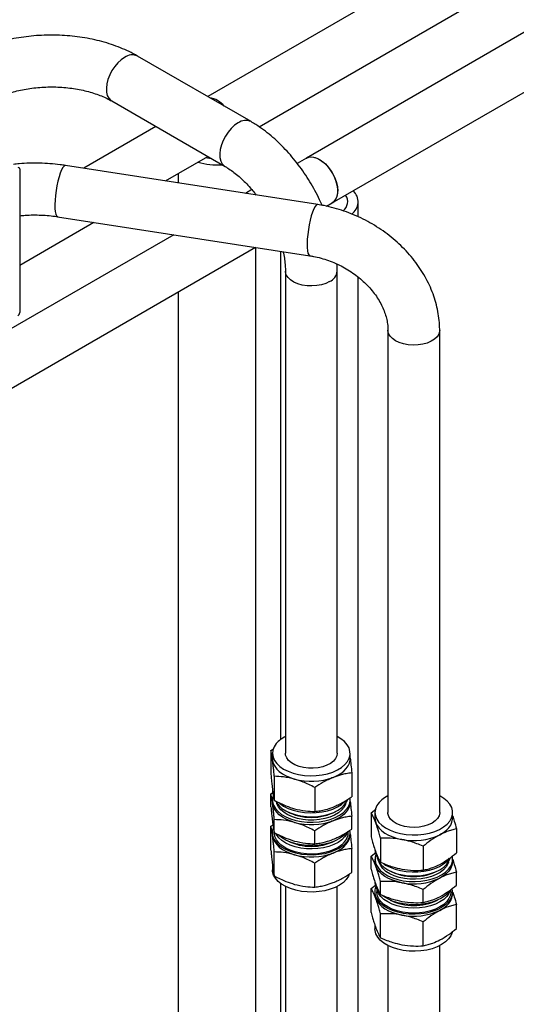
# Paper-space layout 'Sheet1' of a CAD drawing. Header units: millimetres. Extents: x 0 to 23548, y 0 to 16632.
# Tile 76 of 143: x 6011 to 6179, y 3915 to 4248. Entities that reach past the tile are written whole.
import ezdxf

# ---------------------------------------------------------------- set-up
doc = ezdxf.new("R2010")
doc.units = ezdxf.units.MM
doc.linetypes.add('SLD-Sólida', pattern=[0])

psp = doc.layouts.new('Sheet1')

# ---------------------------------------------------------------- linework, layer by layer
at = {"color": 7, "linetype": 'SLD-Sólida', "lineweight": 25, "ltscale": 28}
for p, q in [((7153.905, 4844.712), (6074.606, 4221.646)), ((6091.96, 4211.458), (7162.654, 4829.556)), ((6960.558, 4693.092), (6107.964, 4200.899)), ((6116.713, 4185.744), (6969.307, 4677.936)), ((6089.242, 4213.197), (6050.882, 4235.342)), ((6042.132, 4220.186), (6080.493, 4198.041)), ((6057.105, 4211.543), (6032.682, 4197.444)), ((6060.288, 4193.174), (6074.606, 4201.44)), ((6107.964, 4200.899), (6104.853, 4199.103)), ((6011.037, 4197.219), (6011.037, 4148.778)), ((6111.795, 4185.206), (6026.538, 4198.394)), ((6064.566, 4195.643), (6064.566, 4192.512)), ((6089.51, 4190.246), (6087.334, 4188.99)), ((6114.783, 4184.629), (6116.713, 4185.744)), ((6125.464, 4181.063), (6125.464, 4186.177)), ((6023.863, 4181.1), (6109.12, 4167.912)), ((6011.037, 4164.742), (6036.095, 4179.208)), ((6063.142, 4175.024), (5998.555, 4137.739)), ((6008.191, 4123.095), (6090.748, 4170.754)), ((6090.816, 3816.863), (6090.816, 4170.743)), ((6099.214, 4169.444), (6099.214, 4004.473)), ((6100.866, 4162.753), (6100.866, 3999.853)), ((6118.366, 3999.853), (6118.366, 4162.753)), ((6125.464, 3796.861), (6125.464, 4160.694)), ((6064.566, 4155.639), (6064.566, 3767.976)), ((6135.515, 4142.751), (6135.515, 3979.851)), ((6153.015, 3979.851), (6153.015, 4142.751)), ((6095.956, 4000.809), (6096.874, 4001.402)), ((6095.956, 4000.809), (6095.956, 3992.721)), ((6096.491, 3999.853), (6096.491, 3997.978)), ((6096.491, 3997.978), (6096.529, 3997.404)), ((6122.741, 3997.978), (6122.741, 3999.853)), ((6097.102, 3992.085), (6097.102, 3983.997)), ((6123.277, 3993.232), (6123.277, 3985.143)), ((6096.491, 3987.716), (6096.491, 3987.35)), ((6110.763, 3988.296), (6110.763, 3980.208)), ((6095.956, 3986.18), (6096.657, 3986.633)), ((6095.956, 3981.807), (6095.956, 3986.18)), ((6096.491, 3984.135), (6096.491, 3983.349)), ((6122.741, 3983.349), (6122.741, 3984.135)), ((6096.529, 3982.775), (6096.491, 3983.349)), ((6129.848, 3979.717), (6131.444, 3980.993)), ((6097.102, 3973.083), (6097.102, 3977.456)), ((6100.775, 3980.537), (6101.243, 3980.267)), ((6117.99, 3980.267), (6118.458, 3980.537)), ((6123.277, 3974.23), (6123.277, 3978.603)), ((6129.848, 3979.717), (6129.848, 3971.629)), ((6131.14, 3979.851), (6131.14, 3977.976)), ((6157.39, 3977.976), (6157.39, 3979.851)), ((6095.956, 3975.267), (6096.676, 3975.731)), ((6095.956, 3967.178), (6095.956, 3975.267)), ((6096.491, 3976.802), (6096.491, 3976.275)), ((6158.681, 3974.319), (6158.681, 3966.231)), ((6096.491, 3973.06), (6096.491, 3972.435)), ((6096.491, 3972.435), (6096.529, 3971.862)), ((6110.763, 3969.295), (6110.763, 3973.667)), ((6122.118, 3973.06), (6122.118, 3973.505)), ((6122.741, 3972.435), (6122.741, 3973.06)), ((6133.007, 3971.16), (6133.007, 3963.072)), ((6123.277, 3959.601), (6123.277, 3967.689)), ((6147.424, 3968.461), (6147.424, 3960.373)), ((6097.102, 3958.454), (6097.102, 3966.543)), ((6129.848, 3965.089), (6131.411, 3966.338)), ((6129.848, 3960.716), (6129.848, 3965.089)), ((6131.14, 3964.133), (6131.14, 3963.347)), ((6157.39, 3963.347), (6157.39, 3964.133)), ((6096.491, 3962.174), (6096.491, 3960.557)), ((6110.763, 3954.666), (6110.763, 3962.754)), ((6135.423, 3960.535), (6135.891, 3960.265)), ((6152.638, 3960.265), (6153.106, 3960.535)), ((6158.681, 3955.317), (6158.681, 3959.69)), ((6099.214, 3955.937), (6099.214, 3832.504)), ((6100.866, 3954.909), (6100.866, 3839.803)), ((6118.366, 3839.803), (6118.366, 3954.909)), ((6129.848, 3954.175), (6131.318, 3955.35)), ((6129.848, 3946.087), (6129.848, 3954.175)), ((6133.007, 3952.159), (6133.007, 3956.532)), ((6131.14, 3953.058), (6131.14, 3952.433)), ((6131.763, 3953.966), (6131.763, 3953.058)), ((6147.424, 3949.46), (6147.424, 3953.833)), ((6156.766, 3953.058), (6156.766, 3953.83)), ((6157.39, 3952.433), (6157.39, 3953.058)), ((6158.681, 3940.689), (6158.681, 3948.777)), ((6133.007, 3937.53), (6133.007, 3945.618)), ((6131.14, 3941.71), (6131.14, 3940.555)), ((6147.424, 3934.831), (6147.424, 3942.919)), ((6135.515, 3934.907), (6135.515, 3819.801)), ((6153.015, 3819.801), (6153.015, 3934.907))]:
    psp.add_line(p, q, dxfattribs=at)
at = {"color": 7, "linetype": 'SLD-Sólida', "lineweight": 25, "ltscale": 28, "flags": 128}
for points in [[(6046.507, 4234.909), (6045.336, 4234.104), (6044.208, 4233.069), (6043.162, 4231.844), (6042.237, 4230.47), (6041.467, 4228.999), (6040.879, 4227.483), (6040.494, 4225.977), (6040.327, 4224.536), (6040.383, 4223.212), (6040.66, 4222.052), (6041.149, 4221.098), (6041.831, 4220.386), (6042.132, 4220.186)], [(6084.868, 4212.764), (6083.697, 4211.959), (6082.568, 4210.924), (6081.523, 4209.698), (6080.598, 4208.325), (6079.828, 4206.854), (6079.24, 4205.338), (6078.855, 4203.832), (6078.688, 4202.391), (6078.743, 4201.067), (6079.021, 4199.907), (6079.509, 4198.953), (6080.192, 4198.241), (6080.482, 4198.047)], [(6073.948, 4201.06), (6074.512, 4200.934), (6075.842, 4200.726)], [(6107.964, 4200.899), (6108.75, 4201.213), (6109.769, 4201.304), (6110.88, 4201.107), (6112.044, 4200.628), (6113.219, 4199.885), (6114.362, 4198.905), (6115.432, 4197.723), (6116.391, 4196.382), (6117.202, 4194.931), (6117.838, 4193.421), (6118.275, 4191.907), (6118.498, 4190.445), (6118.498, 4189.087), (6118.275, 4187.882), (6117.838, 4186.873), (6117.202, 4186.097), (6116.713, 4185.744)], [(6107.964, 4200.899), (6108.287, 4201.06), (6109.245, 4201.295), (6110.315, 4201.242), (6111.458, 4200.902), (6112.633, 4200.288), (6113.797, 4199.423), (6114.909, 4198.337), (6115.928, 4197.07), (6116.817, 4195.667), (6117.544, 4194.18), (6118.083, 4192.661), (6118.414, 4191.166), (6118.526, 4189.75)], [(6025.2, 4196.892), (6024.772, 4195.839), (6024.359, 4194.567), (6023.976, 4193.12), (6023.638, 4191.551), (6023.356, 4189.917), (6023.14, 4188.277), (6023, 4186.69), (6022.938, 4185.213), (6022.959, 4183.901), (6023.06, 4182.799), (6023.239, 4181.949), (6023.489, 4181.381), (6023.801, 4181.115), (6023.863, 4181.1)], [(6026.538, 4198.394), (6026.425, 4198.396), (6026.042, 4198.193), (6025.629, 4197.686), (6025.2, 4196.892)], [(6110.457, 4183.704), (6110.029, 4182.652), (6109.616, 4181.379), (6109.233, 4179.932), (6108.894, 4178.363), (6108.613, 4176.729), (6108.397, 4175.089), (6108.256, 4173.502), (6108.195, 4172.026), (6108.216, 4170.713), (6108.317, 4169.612), (6108.496, 4168.761), (6108.746, 4168.193), (6109.057, 4167.927), (6109.119, 4167.912)], [(6111.795, 4185.206), (6111.682, 4185.208), (6111.299, 4185.006), (6110.886, 4184.498), (6110.457, 4183.704)], [(6115.804, 4159.181), (6114.521, 4158.57), (6113.061, 4158.109), (6111.476, 4157.817), (6109.825, 4157.703), (6108.165, 4157.772), (6106.559, 4158.02), (6105.062, 4158.44), (6103.731, 4159.015), (6102.612, 4159.726), (6101.746, 4160.546), (6101.165, 4161.446), (6100.889, 4162.393), (6100.866, 4162.742)], [(6152.716, 4141.444), (6152.135, 4140.544), (6151.269, 4139.724), (6150.15, 4139.013), (6148.819, 4138.438), (6147.322, 4138.018), (6145.716, 4137.77), (6144.056, 4137.701), (6142.405, 4137.815), (6140.82, 4138.107), (6139.36, 4138.568), (6138.077, 4139.179), (6137.018, 4139.92), (6136.221, 4140.762), (6135.715, 4141.677), (6135.517, 4142.631), (6135.515, 4142.737)], [(6153.015, 4142.752), (6152.992, 4142.391), (6152.716, 4141.444)], [(6097.786, 4003.134), (6097.057, 4002.053), (6096.622, 4000.921), (6096.492, 3999.763), (6096.67, 3998.607), (6097.151, 3997.481), (6097.924, 3996.41), (6098.972, 3995.42), (6100.268, 3994.534), (6101.784, 3993.773), (6103.484, 3993.154), (6105.327, 3992.692), (6107.271, 3992.398), (6109.27, 3992.279), (6111.277, 3992.337), (6113.245, 3992.571), (6115.127, 3992.976), (6116.881, 3993.543), (6118.465, 3994.257), (6119.841, 3995.102), (6120.977, 3996.059), (6121.847, 3997.104), (6122.431, 3998.214), (6122.714, 3999.363), (6122.69, 4000.523), (6122.36, 4001.667), (6121.731, 4002.769), (6120.818, 4003.802), (6119.642, 4004.743), (6118.366, 4005.5)], [(6096.529, 3997.404), (6096.771, 3996.423), (6097.232, 3995.468), (6097.905, 3994.557), (6098.779, 3993.703), (6099.838, 3992.923), (6101.065, 3992.23), (6102.437, 3991.635), (6103.933, 3991.148)], [(6118.366, 3999.853), (6118.251, 3999.037), (6117.828, 3998.108), (6117.108, 3997.243), (6116.116, 3996.471), (6114.89, 3995.822), (6113.474, 3995.319), (6111.918, 3994.98), (6110.279, 3994.816), (6108.615, 3994.835), (6106.988, 3995.035), (6105.456, 3995.409), (6104.075, 3995.944), (6102.893, 3996.62), (6101.955, 3997.413), (6101.294, 3998.294), (6100.933, 3999.232), (6100.866, 3999.853)], [(6117.02, 3991.721), (6118.371, 3992.333), (6119.573, 3993.041), (6120.604, 3993.833), (6121.447, 3994.696), (6122.088, 3995.616), (6122.515, 3996.576), (6122.721, 3997.56), (6122.741, 3997.978)], [(6096.746, 3985.62), (6096.519, 3984.625), (6096.543, 3983.465), (6096.873, 3982.321), (6097.502, 3981.219), (6098.415, 3980.185), (6099.591, 3979.245), (6101.001, 3978.418), (6102.614, 3977.726), (6104.39, 3977.184), (6106.289, 3976.805), (6108.266, 3976.598), (6110.275, 3976.567), (6112.268, 3976.714), (6114.199, 3977.035), (6116.023, 3977.522), (6117.697, 3978.164), (6119.181, 3978.946), (6120.441, 3979.849), (6121.447, 3980.854)], [(6097.594, 3983.66), (6097.82, 3983.249), (6098.613, 3982.213), (6099.677, 3981.262), (6100.986, 3980.418), (6102.507, 3979.703), (6104.203, 3979.134), (6106.032, 3978.725), (6107.95, 3978.486), (6109.909, 3978.424), (6111.86, 3978.539), (6113.757, 3978.829), (6115.551, 3979.287), (6117.199, 3979.901), (6118.661, 3980.657), (6119.899, 3981.535), (6120.885, 3982.514), (6121.593, 3983.57), (6121.863, 3984.188)], [(6131.78, 3982.188), (6131.308, 3981.061), (6131.14, 3979.905), (6131.28, 3978.748), (6131.723, 3977.616), (6132.461, 3976.537), (6133.476, 3975.536), (6134.743, 3974.636), (6136.234, 3973.858), (6137.913, 3973.221), (6139.74, 3972.738), (6141.674, 3972.423), (6143.669, 3972.282), (6145.677, 3972.318), (6147.652, 3972.531), (6149.548, 3972.915), (6151.32, 3973.462), (6152.927, 3974.159), (6154.331, 3974.989), (6155.498, 3975.933), (6156.403, 3976.969), (6157.023, 3978.072), (6157.344, 3979.217), (6157.358, 3980.377), (6157.065, 3981.525), (6156.473, 3982.633), (6155.594, 3983.676), (6154.45, 3984.63), (6153.067, 3985.472), (6153.015, 3985.498)], [(6103.933, 3976.519), (6102.437, 3977.006), (6101.065, 3977.601), (6099.838, 3978.295), (6098.779, 3979.075), (6097.905, 3979.928), (6097.232, 3980.839), (6096.771, 3981.794), (6096.529, 3982.775)], [(6121.321, 3983.104), (6121.206, 3982.735), (6120.667, 3981.68), (6119.842, 3980.688), (6118.752, 3979.786), (6117.425, 3978.997), (6115.896, 3978.34), (6114.205, 3977.833), (6112.395, 3977.49), (6110.512, 3977.319), (6108.607, 3977.324), (6106.728, 3977.506), (6104.923, 3977.859), (6103.24, 3978.375), (6101.722, 3979.04), (6100.409, 3979.837), (6099.334, 3980.745), (6098.525, 3981.742), (6098.004, 3982.8), (6097.911, 3983.104)], [(6098.916, 3982.962), (6098.972, 3982.917), (6100.268, 3982.031), (6101.784, 3981.27), (6103.484, 3980.651), (6105.327, 3980.189), (6107.271, 3979.895), (6109.27, 3979.775), (6111.277, 3979.834), (6113.245, 3980.068), (6115.127, 3980.473), (6116.881, 3981.039), (6118.465, 3981.753), (6119.841, 3982.599), (6120.977, 3983.555), (6121.2, 3983.787)], [(6122.741, 3983.349), (6122.721, 3982.931), (6122.515, 3981.947), (6122.088, 3980.987), (6121.447, 3980.068), (6120.604, 3979.204), (6119.573, 3978.412), (6118.371, 3977.704), (6117.02, 3977.092)], [(6131.14, 3977.976), (6131.181, 3977.377), (6131.428, 3976.396)], [(6153.015, 3979.851), (6153.011, 3979.71), (6152.807, 3978.756), (6152.294, 3977.843), (6151.49, 3977.002), (6150.426, 3976.264), (6149.139, 3975.656), (6147.675, 3975.199), (6146.089, 3974.911), (6144.436, 3974.801), (6142.777, 3974.873), (6141.172, 3975.126), (6139.679, 3975.549), (6138.352, 3976.128), (6137.238, 3976.841), (6136.378, 3977.663), (6135.803, 3978.564), (6135.534, 3979.512), (6135.515, 3979.851)], [(6153.052, 3972.348), (6154.25, 3973.058), (6155.276, 3973.852), (6156.114, 3974.717), (6156.749, 3975.638), (6157.171, 3976.599), (6157.372, 3977.583), (6157.39, 3977.976)], [(6121.447, 3969.779), (6120.441, 3968.775), (6119.181, 3967.871), (6117.697, 3967.089), (6116.023, 3966.447), (6114.199, 3965.96), (6112.268, 3965.64), (6110.275, 3965.493), (6108.266, 3965.524), (6106.289, 3965.731), (6104.39, 3966.11), (6102.614, 3966.652), (6101.001, 3967.344), (6099.591, 3968.17), (6098.415, 3969.111), (6097.502, 3970.145), (6096.873, 3971.246), (6096.543, 3972.39), (6096.519, 3973.55), (6096.702, 3974.411)], [(6131.428, 3976.396), (6131.895, 3975.442), (6132.573, 3974.532), (6133.452, 3973.68), (6134.516, 3972.902), (6135.746, 3972.211), (6137.122, 3971.619), (6138.621, 3971.135), (6140.216, 3970.768)], [(6096.529, 3971.862), (6096.771, 3970.881), (6097.232, 3969.926), (6097.905, 3969.014), (6098.779, 3968.161), (6099.838, 3967.381), (6101.065, 3966.687), (6102.437, 3966.092), (6103.933, 3965.605)], [(6120.885, 3969.935), (6119.899, 3968.956), (6118.661, 3968.078), (6117.199, 3967.322), (6115.551, 3966.708), (6113.757, 3966.25), (6111.86, 3965.96), (6109.909, 3965.845), (6107.95, 3965.908), (6106.032, 3966.146), (6104.203, 3966.555), (6102.507, 3967.124), (6100.986, 3967.839), (6099.677, 3968.683), (6098.613, 3969.634), (6097.82, 3970.67), (6097.318, 3971.765), (6097.118, 3972.892), (6097.115, 3973.06)], [(6120.885, 3971.646), (6119.899, 3970.667), (6118.661, 3969.788), (6117.199, 3969.033), (6115.551, 3968.419), (6113.757, 3967.961), (6111.86, 3967.671), (6109.909, 3967.556), (6107.95, 3967.618), (6106.032, 3967.857), (6104.203, 3968.266), (6102.507, 3968.835), (6100.986, 3969.55), (6099.677, 3970.394), (6098.613, 3971.345), (6097.82, 3972.381), (6097.626, 3972.729)], [(6121.447, 3972.994), (6120.441, 3971.99), (6119.181, 3971.087), (6117.697, 3970.305), (6116.023, 3969.662), (6114.199, 3969.175), (6112.268, 3968.855), (6110.275, 3968.708), (6108.266, 3968.739), (6106.289, 3968.946), (6104.39, 3969.325), (6102.614, 3969.867), (6101.001, 3970.559), (6099.591, 3971.385), (6098.415, 3972.326), (6098.285, 3972.452)], [(6117.02, 3966.179), (6118.371, 3966.79), (6119.573, 3967.498), (6120.604, 3968.291), (6121.447, 3969.154), (6122.088, 3970.074), (6122.515, 3971.033), (6122.721, 3972.017), (6122.741, 3972.435)], [(6121.828, 3973.226), (6121.593, 3972.702), (6120.885, 3971.646)], [(6131.438, 3965.74), (6131.186, 3964.766), (6131.171, 3963.606), (6131.464, 3962.459), (6132.057, 3961.35), (6132.935, 3960.307), (6134.08, 3959.354), (6135.463, 3958.512), (6137.052, 3957.802), (6138.811, 3957.241), (6140.697, 3956.841), (6142.667, 3956.612), (6144.674, 3956.559), (6146.672, 3956.684), (6148.613, 3956.984), (6150.453, 3957.451), (6152.147, 3958.074), (6153.656, 3958.84), (6154.946, 3959.729), (6155.985, 3960.722), (6156.749, 3961.795)], [(6131.822, 3964.936), (6131.918, 3964.504), (6132.377, 3963.403), (6133.129, 3962.357), (6134.155, 3961.392), (6135.43, 3960.531), (6136.922, 3959.796), (6138.595, 3959.205), (6140.408, 3958.772), (6142.316, 3958.508), (6144.271, 3958.42), (6146.227, 3958.509), (6148.134, 3958.774), (6149.946, 3959.208), (6151.618, 3959.801), (6153.109, 3960.537), (6154.383, 3961.398), (6155.407, 3962.364), (6156.156, 3963.411), (6156.607, 3964.488)], [(6134.131, 3962.533), (6134.743, 3962.133), (6136.234, 3961.355), (6137.913, 3960.717), (6139.74, 3960.235), (6141.674, 3959.92), (6143.669, 3959.779), (6145.677, 3959.815), (6147.652, 3960.028), (6149.548, 3960.412), (6151.32, 3960.959), (6152.927, 3961.655), (6154.331, 3962.485), (6155.498, 3963.43), (6156.386, 3964.442)], [(6131.428, 3961.767), (6131.181, 3962.748), (6131.14, 3963.347)], [(6140.216, 3956.139), (6138.621, 3956.506), (6137.122, 3956.99), (6135.746, 3957.582), (6134.516, 3958.274), (6133.452, 3959.052), (6132.573, 3959.903), (6131.895, 3960.814), (6131.428, 3961.767)], [(6155.97, 3963.102), (6155.785, 3962.554), (6155.197, 3961.508), (6154.326, 3960.529), (6153.194, 3959.644), (6151.832, 3958.875), (6150.273, 3958.243), (6148.558, 3957.763), (6146.733, 3957.447), (6144.843, 3957.305), (6142.939, 3957.34), (6141.068, 3957.551), (6139.281, 3957.932), (6137.623, 3958.474), (6136.136, 3959.162), (6134.86, 3959.979), (6133.828, 3960.904), (6133.066, 3961.912), (6132.594, 3962.978), (6132.581, 3963.026)], [(6157.39, 3963.347), (6157.372, 3962.954), (6157.171, 3961.97), (6156.749, 3961.009), (6156.114, 3960.088), (6155.276, 3959.223), (6154.25, 3958.429), (6153.052, 3957.719)], [(6121.447, 3957.276), (6120.441, 3956.272), (6119.181, 3955.368), (6117.697, 3954.586), (6116.023, 3953.944), (6114.199, 3953.457), (6112.268, 3953.136), (6110.275, 3952.99), (6108.266, 3953.02), (6106.289, 3953.228), (6104.39, 3953.607), (6102.614, 3954.149), (6101.001, 3954.841), (6099.591, 3955.667), (6098.415, 3956.608), (6097.502, 3957.641), (6096.873, 3958.743), (6096.543, 3959.887), (6096.491, 3960.557)], [(6122.466, 3959.013), (6122.176, 3958.357), (6121.447, 3957.276)], [(6156.749, 3950.721), (6155.985, 3949.648), (6154.946, 3948.655), (6153.656, 3947.765), (6152.147, 3947), (6150.453, 3946.376), (6148.613, 3945.909), (6146.672, 3945.61), (6144.674, 3945.485), (6142.667, 3945.538), (6140.697, 3945.767), (6138.811, 3946.167), (6137.052, 3946.728), (6135.463, 3947.438), (6134.08, 3948.279), (6132.935, 3949.233), (6132.057, 3950.276), (6131.464, 3951.384), (6131.171, 3952.532), (6131.186, 3953.692), (6131.438, 3954.666)], [(6131.14, 3952.433), (6131.181, 3951.834), (6131.428, 3950.854)], [(6131.428, 3950.854), (6131.895, 3949.9), (6132.573, 3948.99), (6133.452, 3948.138), (6134.516, 3947.36), (6135.746, 3946.669), (6137.122, 3946.076), (6138.621, 3945.593), (6140.216, 3945.226)], [(6156.156, 3950.832), (6155.407, 3949.785), (6154.383, 3948.819), (6153.109, 3947.958), (6151.618, 3947.222), (6149.946, 3946.63), (6148.134, 3946.196), (6146.227, 3945.931), (6144.271, 3945.841), (6142.316, 3945.929), (6140.408, 3946.193), (6138.595, 3946.626), (6136.922, 3947.217), (6135.43, 3947.952), (6134.155, 3948.813), (6133.129, 3949.778), (6132.377, 3950.824), (6131.918, 3951.925), (6131.763, 3953.054), (6131.763, 3953.058)], [(6156.592, 3953.567), (6156.156, 3952.543), (6155.407, 3951.496), (6154.383, 3950.53), (6153.109, 3949.669), (6151.618, 3948.933), (6149.946, 3948.34), (6148.134, 3947.906), (6146.227, 3947.641), (6144.271, 3947.552), (6142.316, 3947.64), (6140.408, 3947.904), (6138.595, 3948.337), (6136.922, 3948.928), (6135.43, 3949.663), (6134.155, 3950.524), (6133.129, 3951.489), (6132.377, 3952.535), (6131.918, 3953.636), (6131.888, 3953.752)], [(6156.51, 3953.546), (6155.985, 3952.863), (6154.946, 3951.87), (6153.656, 3950.981), (6152.147, 3950.215), (6150.453, 3949.591), (6148.613, 3949.124), (6146.672, 3948.825), (6144.674, 3948.7), (6142.667, 3948.753), (6140.697, 3948.982), (6138.811, 3949.382), (6137.052, 3949.943), (6135.463, 3950.653), (6134.08, 3951.494), (6133.61, 3951.849)], [(6153.052, 3946.805), (6154.25, 3947.515), (6155.276, 3948.31), (6156.114, 3949.175), (6156.749, 3950.096), (6157.171, 3951.056), (6157.372, 3952.041), (6157.39, 3952.433)], [(6156.766, 3953.058), (6156.613, 3951.933), (6156.156, 3950.832)], [(6156.749, 3938.218), (6155.985, 3937.145), (6154.946, 3936.152), (6153.656, 3935.262), (6152.147, 3934.497), (6150.453, 3933.873), (6148.613, 3933.406), (6146.672, 3933.107), (6144.674, 3932.982), (6142.667, 3933.034), (6140.697, 3933.263), (6138.811, 3933.663), (6137.052, 3934.225), (6135.463, 3934.934), (6134.08, 3935.776), (6132.935, 3936.729), (6132.057, 3937.773), (6131.464, 3938.881), (6131.171, 3940.029), (6131.14, 3940.555)], [(6157.279, 3939.575), (6157.221, 3939.345), (6156.749, 3938.218)]]:
    psp.add_lwpolyline(points, dxfattribs=at)
at = {"color": 7, "linetype": 'SLD-Sólida', "lineweight": 25, "ltscale": 784}
for centre, radius, start, end in [((6049.063, 4231.408), 4.335, 65.18497, 126.12549), ((6073.945, 4213.377), 8.024, 39.03066, 80.97472), ((6073.754, 4213.047), 8.381, 39.96363, 80.04175), ((6087.423, 4209.262), 4.335, 65.21132, 126.12312), ((6010.622, 4197.287), 0.42, 350.78596, 129.20329), ((6077.658, 4220.026), 21.431, 252.83436, 274.68533), ((6114.339, 4189.231), 4.219, 304.24813, 7.06405), ((6118.145, 4186.147), 3.764, 305.80232, 35.58358), ((6120.315, 4186.144), 5.1, 305.77869, 46.56302), ((6114.05, 4163.145), 4.335, 293.86881, 354.78686), ((6009.56, 4148.845), 1.479, 302.60548, 357.39452), ((6105.328, 3996.504), 10.042, 116.37799, 138.68327), ((6109.583, 4011.824), 21.434, 254.7152, 290.30169), ((6101.003, 3987.36), 4.511, 180.12991, 197.85934), ((6117.81, 3984.172), 4.923, 317.62769, 6.26858), ((6139.398, 3977.354), 9.023, 115.49496, 147.60363), ((6109.616, 3996.23), 18.027, 242.32096, 297.67904), ((6109.583, 3997.195), 21.434, 254.7152, 290.30169), ((6117.25, 3973.175), 4.869, 318.28814, 358.652), ((6117.828, 3973.087), 4.903, 317.57179, 8.33191), ((6144.241, 3991.01), 20.638, 258.75373, 295.2746), ((6109.616, 3986.686), 18.261, 244.14523, 295.85477), ((6109.583, 3986.282), 21.434, 254.7152, 290.30169), ((6136.132, 3967.448), 4.994, 181.15412, 216.21305), ((6152.79, 3964.129), 4.596, 329.48161, 11.55696), ((6144.265, 3976.239), 18.036, 242.33655, 297.66345), ((6144.241, 3976.381), 20.638, 258.75373, 295.2746), ((6136.289, 3956.409), 5.151, 181.50476, 221.61037), ((6152.819, 3953.049), 4.569, 329.36318, 14.41899), ((6144.265, 3966.681), 18.259, 244.14099, 295.85901), ((6144.241, 3965.468), 20.638, 258.75373, 295.2746)]:
    psp.add_arc(centre, radius, start, end, dxfattribs=at)
at = {"color": 7, "linetype": 'SLD-Sólida', "lineweight": 25, "ltscale": 28}
for points, knots in [([(6050.882, 4235.342), (6050.39, 4235.618), (6048.999, 4236.399), (6046.577, 4237.557), (6043.583, 4238.766), (6040.459, 4239.806), (6037.225, 4240.677), (6033.904, 4241.376), (6030.514, 4241.903), (6027.076, 4242.257), (6023.609, 4242.436), (6020.131, 4242.442), (6016.663, 4242.273), (6013.224, 4241.931), (6009.831, 4241.416), (6006.505, 4240.728), (6003.263, 4239.867), (6000.123, 4238.836), (5997.106, 4237.631), (5994.616, 4236.451), (5993.172, 4235.643), (5992.635, 4235.342)], [0, 0, 0, 0, 0.0303706, 0.0858699, 0.1412758, 0.1965762, 0.2517225, 0.3067068, 0.3615464, 0.4162736, 0.470929, 0.5255581, 0.5802084, 0.6349133, 0.689722, 0.7446836, 0.7998449, 0.8552464, 0.9109165, 0.96686, 1, 1, 1, 1]), ([(6001.384, 4220.186), (6001.674, 4220.349), (6002.517, 4220.822), (6004.078, 4221.568), (6006.115, 4222.383), (6008.333, 4223.109), (6010.706, 4223.731), (6013.209, 4224.235), (6015.813, 4224.612), (6018.489, 4224.852), (6021.206, 4224.953), (6023.931, 4224.91), (6026.632, 4224.725), (6029.278, 4224.401), (6031.837, 4223.944), (6034.279, 4223.364), (6036.576, 4222.672), (6038.697, 4221.882), (6040.567, 4221.049), (6041.633, 4220.461), (6042.132, 4220.186)], [0, 0, 0, 0, 0.02926521, 0.08526548, 0.14166466, 0.19852906, 0.25583194, 0.31351833, 0.37151776, 0.42975187, 0.48813874, 0.54659501, 0.60502865, 0.6633363, 0.72143483, 0.77924277, 0.8366828, 0.89368631, 0.95020151, 1, 1, 1, 1]), ([(6113.263, 4184.947), (6112.989, 4185.573), (6112.254, 4187.25), (6110.87, 4189.919), (6109.142, 4192.935), (6107.26, 4195.854), (6105.245, 4198.662), (6103.102, 4201.341), (6100.843, 4203.878), (6098.477, 4206.255), (6096.013, 4208.459), (6093.461, 4210.469), (6091.194, 4212.036), (6089.772, 4212.882), (6089.242, 4213.197)], [0, 0, 0, 0, 0.0527703, 0.1414589, 0.2301047, 0.3187851, 0.4075542, 0.4964916, 0.5856772, 0.6751865, 0.7650857, 0.8554205, 0.9461984, 1, 1, 1, 1]), ([(6026.538, 4198.394), (6025.929, 4198.483), (6024.189, 4198.737), (6021.277, 4199.022), (6017.809, 4199.196), (6014.333, 4199.186), (6011.351, 4199.054), (6009.552, 4198.855), (6008.894, 4198.782)], [0, 0, 0, 0, 0.1055214, 0.3011641, 0.4965698, 0.6918898, 0.8872937, 1, 1, 1, 1]), ([(6080.493, 4198.041), (6080.779, 4197.872), (6081.61, 4197.378), (6083.036, 4196.4), (6084.761, 4195.043), (6086.499, 4193.486), (6088.222, 4191.738), (6089.731, 4190.048), (6090.625, 4188.891), (6090.985, 4188.425)], [0, 0, 0, 0, 0.08306798, 0.24202731, 0.40211809, 0.56352847, 0.72618293, 0.88992562, 1, 1, 1, 1]), ([(6153.015, 4142.751), (6153.005, 4143.357), (6152.978, 4144.962), (6152.707, 4147.577), (6152.143, 4150.581), (6151.31, 4153.57), (6150.217, 4156.527), (6148.868, 4159.433), (6147.272, 4162.268), (6145.438, 4165.015), (6143.379, 4167.654), (6141.108, 4170.168), (6138.64, 4172.542), (6135.991, 4174.759), (6133.179, 4176.805), (6130.222, 4178.669), (6127.138, 4180.337), (6123.947, 4181.8), (6120.668, 4183.05), (6117.321, 4184.072), (6114.353, 4184.777), (6112.505, 4185.087), (6111.795, 4185.206)], [0, 0, 0, 0, 0.0306856, 0.0812128, 0.1319247, 0.1829407, 0.2342544, 0.2858434, 0.3376735, 0.3897042, 0.4418938, 0.4942035, 0.5466006, 0.5990594, 0.6515618, 0.7040965, 0.756657, 0.8092423, 0.8618538, 0.9144927, 0.9671602, 1, 1, 1, 1]), ([(6011.037, 4181.417), (6011.649, 4181.478), (6013.151, 4181.627), (6015.59, 4181.703), (6018.314, 4181.665), (6020.967, 4181.482), (6022.807, 4181.261), (6023.746, 4181.118), (6023.863, 4181.1)], [0, 0, 0, 0, 0.1439134, 0.3536543, 0.5636446, 0.7735535, 0.9717118, 1, 1, 1, 1]), ([(6100.099, 4169.308), (6100.138, 4169.143), (6100.363, 4168.206), (6100.609, 4166.58), (6100.833, 4164.539), (6100.856, 4163.323), (6100.866, 4162.753)], [0, 0, 0, 0, 0.0689962, 0.393982, 0.7161853, 1, 1, 1, 1]), ([(6109.12, 4167.912), (6109.536, 4167.843), (6110.797, 4167.633), (6112.91, 4167.131), (6115.43, 4166.336), (6117.899, 4165.345), (6120.289, 4164.172), (6122.573, 4162.831), (6124.728, 4161.336), (6126.73, 4159.706), (6128.56, 4157.961), (6130.2, 4156.122), (6131.634, 4154.213), (6132.854, 4152.256), (6133.849, 4150.275), (6134.618, 4148.289), (6135.154, 4146.321), (6135.463, 4144.461), (6135.498, 4143.298), (6135.515, 4142.751)], [0, 0, 0, 0, 0.02996204, 0.09084937, 0.1517739, 0.21268865, 0.27358507, 0.33444776, 0.39525879, 0.45600901, 0.51669933, 0.57734652, 0.63797784, 0.69865153, 0.75946604, 0.8205696, 0.88217269, 0.9445593, 1, 1, 1, 1]), ([(6118.366, 4162.753), (6118.366, 4163.315), (6118.367, 4164.096), (6118.301, 4164.896), (6118.283, 4165.12)], [0, 0, 0, 0, 0.7198203, 1, 1, 1, 1]), ([(6096.529, 3997.404), (6096.425, 3998.139), (6096.231, 3999.511), (6096.043, 4000.397), (6095.956, 4000.809)], [0, 0, 0, 0, 0.53525105, 1, 1, 1, 1]), ([(6097.102, 3992.085), (6097.046, 3992.682), (6096.937, 3993.828), (6096.745, 3995.662), (6096.61, 3996.751), (6096.529, 3997.404)], [0, 0, 0, 0, 0.3030737, 0.5821129, 1, 1, 1, 1]), ([(6122.741, 3998.229), (6122.833, 3997.482), (6123.014, 3995.998), (6123.19, 3994.15), (6123.277, 3993.232)], [0, 0, 0, 0, 0.50297237, 1, 1, 1, 1]), ([(6095.956, 3992.721), (6096.012, 3992.124), (6096.121, 3990.978), (6096.313, 3989.144), (6096.448, 3988.055), (6096.529, 3987.402)], [0, 0, 0, 0, 0.3030737, 0.5821129, 1, 1, 1, 1]), ([(6103.933, 3991.148), (6102.694, 3991.435), (6100.38, 3991.971), (6098.142, 3992.049), (6097.102, 3992.085)], [0, 0, 0, 0, 0.5352511, 1, 1, 1, 1]), ([(6110.763, 3988.296), (6110.087, 3988.649), (6108.788, 3989.326), (6106.51, 3990.337), (6104.899, 3990.844), (6103.933, 3991.148)], [0, 0, 0, 0, 0.3030737, 0.5821129, 1, 1, 1, 1]), ([(6117.02, 3991.721), (6115.885, 3991.217), (6113.765, 3990.276), (6111.716, 3988.924), (6110.763, 3988.296)], [0, 0, 0, 0, 0.5352511, 1, 1, 1, 1]), ([(6123.277, 3993.232), (6122.658, 3993.152), (6121.468, 3992.999), (6119.381, 3992.556), (6117.905, 3992.034), (6117.02, 3991.721)], [0, 0, 0, 0, 0.3030737, 0.5821129, 1, 1, 1, 1]), ([(6096.529, 3987.402), (6096.633, 3986.667), (6096.827, 3985.294), (6097.015, 3984.408), (6097.102, 3983.997)], [0, 0, 0, 0, 0.5352511, 1, 1, 1, 1]), ([(6096.529, 3982.775), (6096.425, 3983.51), (6096.231, 3984.883), (6096.043, 3985.768), (6095.956, 3986.18)], [0, 0, 0, 0, 0.5352511, 1, 1, 1, 1]), ([(6117.02, 3981.719), (6118.155, 3982.223), (6120.275, 3983.164), (6122.325, 3984.515), (6123.277, 3985.143)], [0, 0, 0, 0, 0.5352511, 1, 1, 1, 1]), ([(6095.956, 3981.807), (6096.012, 3981.21), (6096.121, 3980.064), (6096.313, 3978.23), (6096.448, 3977.141), (6096.529, 3976.488)], [0, 0, 0, 0, 0.3030737, 0.5821129, 1, 1, 1, 1]), ([(6097.102, 3977.456), (6097.046, 3978.053), (6096.937, 3979.199), (6096.745, 3981.033), (6096.61, 3982.122), (6096.529, 3982.775)], [0, 0, 0, 0, 0.3030737, 0.5821129, 1, 1, 1, 1]), ([(6097.102, 3983.997), (6097.779, 3983.644), (6099.078, 3982.968), (6101.356, 3981.957), (6102.967, 3981.449), (6103.933, 3981.145)], [0, 0, 0, 0, 0.3030737, 0.5821129, 1, 1, 1, 1]), ([(6103.933, 3981.145), (6105.172, 3980.858), (6107.486, 3980.322), (6109.723, 3980.244), (6110.763, 3980.208)], [0, 0, 0, 0, 0.5352511, 1, 1, 1, 1]), ([(6110.763, 3980.208), (6111.383, 3980.288), (6112.573, 3980.44), (6114.659, 3980.884), (6116.135, 3981.406), (6117.02, 3981.719)], [0, 0, 0, 0, 0.3030737, 0.5821129, 1, 1, 1, 1]), ([(6122.741, 3983.6), (6122.833, 3982.853), (6123.014, 3981.369), (6123.19, 3979.521), (6123.277, 3978.603)], [0, 0, 0, 0, 0.5029724, 1, 1, 1, 1]), ([(6103.933, 3976.519), (6102.694, 3976.806), (6100.38, 3977.343), (6098.142, 3977.42), (6097.102, 3977.456)], [0, 0, 0, 0, 0.5352511, 1, 1, 1, 1]), ([(6123.277, 3978.603), (6122.658, 3978.523), (6121.468, 3978.371), (6119.381, 3977.927), (6117.905, 3977.405), (6117.02, 3977.092)], [0, 0, 0, 0, 0.3030737, 0.5821129, 1, 1, 1, 1]), ([(6131.428, 3976.396), (6131.141, 3977.116), (6130.606, 3978.46), (6130.089, 3979.318), (6129.848, 3979.717)], [0, 0, 0, 0, 0.5352511, 1, 1, 1, 1]), ([(6157.39, 3978.675), (6157.579, 3978.118), (6158.017, 3976.833), (6158.441, 3975.229), (6158.681, 3974.319)], [0, 0, 0, 0, 0.4327998, 1, 1, 1, 1]), ([(6096.529, 3971.862), (6096.425, 3972.596), (6096.231, 3973.969), (6096.043, 3974.855), (6095.956, 3975.267)], [0, 0, 0, 0, 0.5352511, 1, 1, 1, 1]), ([(6096.529, 3976.488), (6096.633, 3975.753), (6096.827, 3974.381), (6097.015, 3973.495), (6097.102, 3973.083)], [0, 0, 0, 0, 0.5352511, 1, 1, 1, 1]), ([(6110.763, 3973.667), (6110.087, 3974.02), (6108.788, 3974.697), (6106.51, 3975.708), (6104.899, 3976.215), (6103.933, 3976.519)], [0, 0, 0, 0, 0.3030737, 0.5821129, 1, 1, 1, 1]), ([(6117.02, 3977.092), (6115.885, 3976.588), (6113.765, 3975.647), (6111.716, 3974.295), (6110.763, 3973.667)], [0, 0, 0, 0, 0.5352511, 1, 1, 1, 1]), ([(6117.02, 3970.805), (6118.155, 3971.309), (6120.275, 3972.251), (6122.325, 3973.602), (6123.277, 3974.23)], [0, 0, 0, 0, 0.5352511, 1, 1, 1, 1]), ([(6133.007, 3971.16), (6132.851, 3971.749), (6132.551, 3972.879), (6132.024, 3974.685), (6131.651, 3975.755), (6131.428, 3976.396)], [0, 0, 0, 0, 0.3030737, 0.5821129, 1, 1, 1, 1]), ([(6158.681, 3974.319), (6158.124, 3974.194), (6157.053, 3973.954), (6155.176, 3973.356), (6153.848, 3972.726), (6153.052, 3972.348)], [0, 0, 0, 0, 0.3030737, 0.5821129, 1, 1, 1, 1]), ([(6097.102, 3966.543), (6097.046, 3967.139), (6096.937, 3968.285), (6096.745, 3970.119), (6096.61, 3971.209), (6096.529, 3971.862)], [0, 0, 0, 0, 0.3030737, 0.5821129, 1, 1, 1, 1]), ([(6097.102, 3973.083), (6097.779, 3972.731), (6099.078, 3972.054), (6101.356, 3971.043), (6102.967, 3970.536), (6103.933, 3970.232)], [0, 0, 0, 0, 0.3030737, 0.5821129, 1, 1, 1, 1]), ([(6110.763, 3969.295), (6111.383, 3969.374), (6112.573, 3969.527), (6114.659, 3969.97), (6116.135, 3970.492), (6117.02, 3970.805)], [0, 0, 0, 0, 0.3030737, 0.5821129, 1, 1, 1, 1]), ([(6122.741, 3972.686), (6122.833, 3971.94), (6123.014, 3970.455), (6123.19, 3968.608), (6123.277, 3967.689)], [0, 0, 0, 0, 0.5029724, 1, 1, 1, 1]), ([(6129.848, 3971.629), (6130.005, 3971.041), (6130.305, 3969.911), (6130.832, 3968.104), (6131.205, 3967.035), (6131.428, 3966.394)], [0, 0, 0, 0, 0.3030737, 0.5821129, 1, 1, 1, 1]), ([(6140.216, 3970.768), (6138.908, 3970.956), (6136.466, 3971.308), (6134.105, 3971.207), (6133.007, 3971.16)], [0, 0, 0, 0, 0.5352511, 1, 1, 1, 1]), ([(6147.424, 3968.461), (6146.71, 3968.76), (6145.339, 3969.333), (6142.935, 3970.162), (6141.235, 3970.541), (6140.216, 3970.768)], [0, 0, 0, 0, 0.3030737, 0.5821129, 1, 1, 1, 1]), ([(6153.052, 3972.348), (6152.031, 3971.76), (6150.124, 3970.662), (6148.281, 3969.16), (6147.424, 3968.461)], [0, 0, 0, 0, 0.5352511, 1, 1, 1, 1]), ([(6103.933, 3970.232), (6105.172, 3969.945), (6107.486, 3969.408), (6109.723, 3969.331), (6110.763, 3969.295)], [0, 0, 0, 0, 0.5352511, 1, 1, 1, 1]), ([(6123.277, 3967.689), (6122.658, 3967.61), (6121.468, 3967.457), (6119.381, 3967.013), (6117.905, 3966.492), (6117.02, 3966.179)], [0, 0, 0, 0, 0.3030737, 0.5821129, 1, 1, 1, 1]), ([(6095.956, 3967.178), (6096.012, 3966.582), (6096.121, 3965.436), (6096.313, 3963.602), (6096.448, 3962.512), (6096.529, 3961.859)], [0, 0, 0, 0, 0.3030737, 0.5821129, 1, 1, 1, 1]), ([(6103.933, 3965.605), (6102.694, 3965.893), (6100.38, 3966.429), (6098.142, 3966.507), (6097.102, 3966.543)], [0, 0, 0, 0, 0.5352511, 1, 1, 1, 1]), ([(6110.763, 3962.754), (6110.087, 3963.106), (6108.788, 3963.783), (6106.51, 3964.794), (6104.899, 3965.301), (6103.933, 3965.605)], [0, 0, 0, 0, 0.3030737, 0.5821129, 1, 1, 1, 1]), ([(6117.02, 3966.179), (6115.885, 3965.675), (6113.765, 3964.733), (6111.716, 3963.382), (6110.763, 3962.754)], [0, 0, 0, 0, 0.5352511, 1, 1, 1, 1]), ([(6131.428, 3961.767), (6131.141, 3962.487), (6130.606, 3963.831), (6130.089, 3964.69), (6129.848, 3965.089)], [0, 0, 0, 0, 0.5352511, 1, 1, 1, 1]), ([(6131.428, 3966.394), (6131.714, 3965.674), (6132.25, 3964.33), (6132.767, 3963.471), (6133.007, 3963.072)], [0, 0, 0, 0, 0.5352511, 1, 1, 1, 1]), ([(6153.052, 3962.345), (6154.073, 3962.933), (6155.98, 3964.03), (6157.824, 3965.533), (6158.681, 3966.231)], [0, 0, 0, 0, 0.5352511, 1, 1, 1, 1]), ([(6096.529, 3961.859), (6096.633, 3961.124), (6096.827, 3959.752), (6097.015, 3958.866), (6097.102, 3958.454)], [0, 0, 0, 0, 0.5352511, 1, 1, 1, 1]), ([(6133.007, 3956.532), (6132.851, 3957.12), (6132.551, 3958.25), (6132.024, 3960.056), (6131.651, 3961.126), (6131.428, 3961.767)], [0, 0, 0, 0, 0.3030737, 0.5821129, 1, 1, 1, 1]), ([(6133.007, 3963.072), (6133.721, 3962.774), (6135.092, 3962.201), (6137.496, 3961.371), (6139.196, 3960.993), (6140.216, 3960.766)], [0, 0, 0, 0, 0.3030737, 0.5821129, 1, 1, 1, 1]), ([(6140.216, 3960.766), (6141.523, 3960.577), (6143.965, 3960.225), (6146.326, 3960.326), (6147.424, 3960.373)], [0, 0, 0, 0, 0.5352511, 1, 1, 1, 1]), ([(6147.424, 3960.373), (6147.981, 3960.498), (6149.051, 3960.739), (6150.928, 3961.336), (6152.256, 3961.967), (6153.052, 3962.345)], [0, 0, 0, 0, 0.3030737, 0.5821129, 1, 1, 1, 1]), ([(6157.39, 3964.046), (6157.579, 3963.489), (6158.017, 3962.204), (6158.441, 3960.6), (6158.681, 3959.69)], [0, 0, 0, 0, 0.43279979, 1, 1, 1, 1]), ([(6097.102, 3958.454), (6097.779, 3958.102), (6099.078, 3957.425), (6101.356, 3956.414), (6102.967, 3955.907), (6103.933, 3955.603)], [0, 0, 0, 0, 0.3030737, 0.5821129, 1, 1, 1, 1]), ([(6117.02, 3956.176), (6118.155, 3956.68), (6120.275, 3957.622), (6122.325, 3958.973), (6123.277, 3959.601)], [0, 0, 0, 0, 0.5352511, 1, 1, 1, 1]), ([(6129.848, 3960.716), (6130.005, 3960.127), (6130.305, 3958.997), (6130.832, 3957.191), (6131.205, 3956.121), (6131.428, 3955.48)], [0, 0, 0, 0, 0.3030737, 0.5821129, 1, 1, 1, 1]), ([(6153.052, 3957.719), (6152.031, 3957.131), (6150.124, 3956.033), (6148.281, 3954.531), (6147.424, 3953.833)], [0, 0, 0, 0, 0.5352511, 1, 1, 1, 1]), ([(6158.681, 3959.69), (6158.124, 3959.565), (6157.053, 3959.325), (6155.176, 3958.727), (6153.848, 3958.097), (6153.052, 3957.719)], [0, 0, 0, 0, 0.3030737, 0.5821129, 1, 1, 1, 1]), ([(6103.933, 3955.603), (6105.172, 3955.316), (6107.486, 3954.779), (6109.723, 3954.702), (6110.763, 3954.666)], [0, 0, 0, 0, 0.5352511, 1, 1, 1, 1]), ([(6110.763, 3954.666), (6111.383, 3954.745), (6112.573, 3954.898), (6114.659, 3955.342), (6116.135, 3955.863), (6117.02, 3956.176)], [0, 0, 0, 0, 0.3030737, 0.5821129, 1, 1, 1, 1]), ([(6131.428, 3950.854), (6131.141, 3951.573), (6130.606, 3952.918), (6130.089, 3953.776), (6129.848, 3954.175)], [0, 0, 0, 0, 0.5352511, 1, 1, 1, 1]), ([(6131.428, 3955.48), (6131.714, 3954.76), (6132.25, 3953.416), (6132.767, 3952.558), (6133.007, 3952.159)], [0, 0, 0, 0, 0.5352511, 1, 1, 1, 1]), ([(6140.216, 3956.139), (6138.908, 3956.328), (6136.466, 3956.679), (6134.105, 3956.579), (6133.007, 3956.532)], [0, 0, 0, 0, 0.5352511, 1, 1, 1, 1]), ([(6147.424, 3953.833), (6146.71, 3954.131), (6145.339, 3954.704), (6142.935, 3955.534), (6141.235, 3955.912), (6140.216, 3956.139)], [0, 0, 0, 0, 0.3030737, 0.5821129, 1, 1, 1, 1]), ([(6153.052, 3951.431), (6154.073, 3952.019), (6155.98, 3953.117), (6157.824, 3954.619), (6158.681, 3955.317)], [0, 0, 0, 0, 0.5352511, 1, 1, 1, 1]), ([(6133.007, 3945.618), (6132.851, 3946.207), (6132.551, 3947.337), (6132.024, 3949.143), (6131.651, 3950.212), (6131.428, 3950.854)], [0, 0, 0, 0, 0.3030737, 0.5821129, 1, 1, 1, 1]), ([(6133.007, 3952.159), (6133.721, 3951.86), (6135.092, 3951.287), (6137.496, 3950.458), (6139.196, 3950.079), (6140.216, 3949.852)], [0, 0, 0, 0, 0.30307373, 0.58211286, 1, 1, 1, 1]), ([(6147.424, 3949.46), (6147.981, 3949.585), (6149.051, 3949.825), (6150.928, 3950.423), (6152.256, 3951.053), (6153.052, 3951.431)], [0, 0, 0, 0, 0.3030737, 0.5821129, 1, 1, 1, 1]), ([(6157.454, 3952.936), (6157.622, 3952.442), (6158.038, 3951.217), (6158.441, 3949.688), (6158.681, 3948.777)], [0, 0, 0, 0, 0.403505, 1, 1, 1, 1]), ([(6140.216, 3949.852), (6141.523, 3949.664), (6143.965, 3949.312), (6146.326, 3949.413), (6147.424, 3949.46)], [0, 0, 0, 0, 0.5352511, 1, 1, 1, 1]), ([(6158.681, 3948.777), (6158.124, 3948.652), (6157.053, 3948.411), (6155.176, 3947.814), (6153.848, 3947.183), (6153.052, 3946.805)], [0, 0, 0, 0, 0.3030737, 0.5821129, 1, 1, 1, 1]), ([(6129.848, 3946.087), (6130.005, 3945.498), (6130.305, 3944.368), (6130.832, 3942.562), (6131.205, 3941.492), (6131.428, 3940.851)], [0, 0, 0, 0, 0.3030737, 0.5821129, 1, 1, 1, 1]), ([(6140.216, 3945.226), (6138.908, 3945.414), (6136.466, 3945.766), (6134.105, 3945.665), (6133.007, 3945.618)], [0, 0, 0, 0, 0.5352511, 1, 1, 1, 1]), ([(6147.424, 3942.919), (6146.71, 3943.217), (6145.339, 3943.791), (6142.935, 3944.62), (6141.235, 3944.999), (6140.216, 3945.226)], [0, 0, 0, 0, 0.3030737, 0.5821129, 1, 1, 1, 1]), ([(6153.052, 3946.805), (6152.031, 3946.217), (6150.124, 3945.12), (6148.281, 3943.617), (6147.424, 3942.919)], [0, 0, 0, 0, 0.5352511, 1, 1, 1, 1]), ([(6131.428, 3940.851), (6131.714, 3940.132), (6132.25, 3938.787), (6132.767, 3937.929), (6133.007, 3937.53)], [0, 0, 0, 0, 0.5352511, 1, 1, 1, 1]), ([(6133.007, 3937.53), (6133.721, 3937.231), (6135.092, 3936.658), (6137.496, 3935.829), (6139.196, 3935.45), (6140.216, 3935.223)], [0, 0, 0, 0, 0.3030737, 0.5821129, 1, 1, 1, 1]), ([(6153.052, 3936.802), (6154.073, 3937.39), (6155.98, 3938.488), (6157.824, 3939.99), (6158.681, 3940.689)], [0, 0, 0, 0, 0.5352511, 1, 1, 1, 1]), ([(6140.216, 3935.223), (6141.523, 3935.035), (6143.965, 3934.683), (6146.326, 3934.784), (6147.424, 3934.831)], [0, 0, 0, 0, 0.5352511, 1, 1, 1, 1]), ([(6147.424, 3934.831), (6147.981, 3934.956), (6149.051, 3935.196), (6150.928, 3935.794), (6152.256, 3936.424), (6153.052, 3936.802)], [0, 0, 0, 0, 0.3030737, 0.5821129, 1, 1, 1, 1])]:
    psp.add_open_spline(points, degree=3, knots=knots, dxfattribs=at)

doc.saveas('drawing.dxf')
